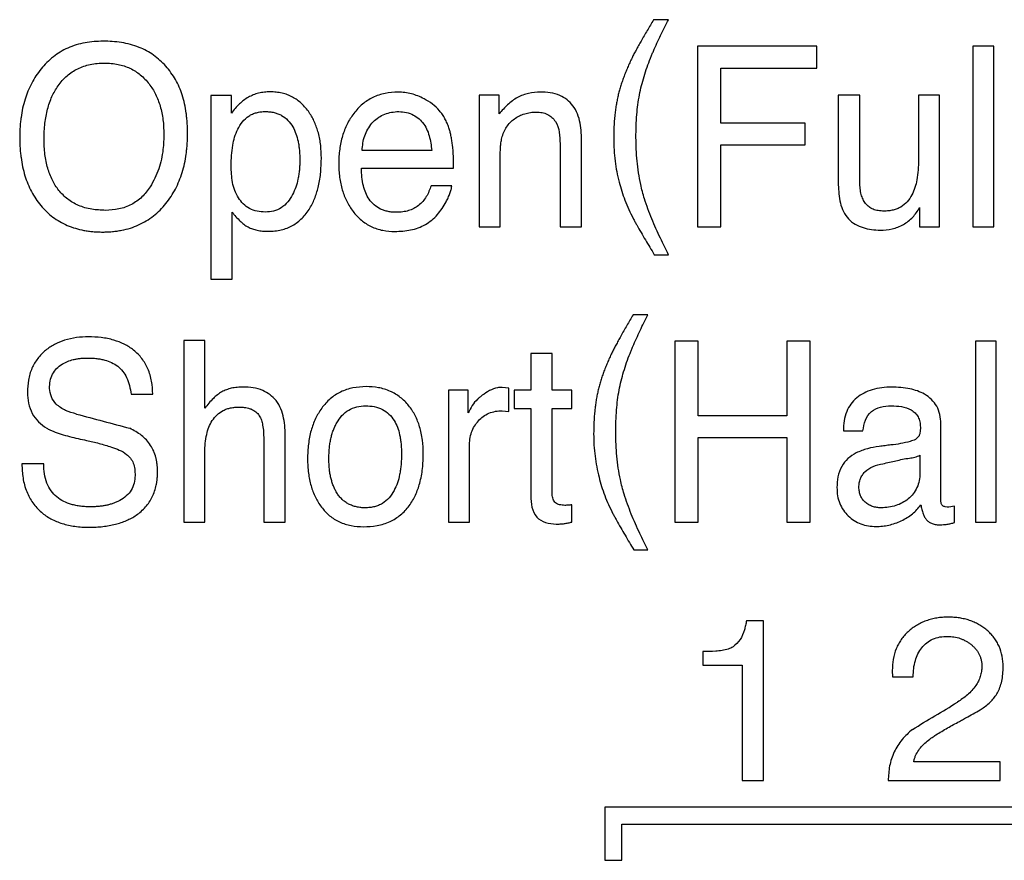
# Model space of a CAD drawing. Header units: inches. Extents: x -388 to 394, y -298 to 253.
# Tile 20 of 31: x 301.74 to 313.23, y -23.3 to -13.5. Entities that reach past the tile are written whole.
import ezdxf

# ---------------------------------------------------------------- set-up
doc = ezdxf.new("R2010")
doc.units = ezdxf.units.IN

msp = doc.modelspace()

# ---------------------------------------------------------------- linework, layer by layer
at = {"color": 7, "linetype": 'Continuous'}
for p, q in [((309.3093, -13.4988), (309.1371, -13.4988)), ((311.0401, -13.8061), (309.6483, -13.8061)), ((309.6483, -13.8061), (309.6483, -15.9145)), ((311.0401, -14.0648), (311.0401, -13.8061)), ((313.1072, -13.8061), (312.8612, -13.8061)), ((312.8612, -13.8061), (312.8612, -15.9145)), ((313.1072, -15.9145), (313.1072, -13.8061)), ((309.9219, -14.0648), (311.0401, -14.0648)), ((309.9219, -14.7053), (309.9219, -14.0648)), ((304.213, -14.3835), (303.975, -14.3835)), ((303.975, -14.3835), (303.975, -16.5236)), ((304.213, -14.5902), (304.213, -14.3835)), ((307.3381, -14.3777), (307.1031, -14.3777)), ((307.1031, -14.3777), (307.1031, -15.9145)), ((307.3381, -14.596), (307.3381, -14.3777)), ((311.5431, -14.3777), (311.2916, -14.3777)), ((311.2916, -14.3777), (311.2916, -15.4232)), ((311.5431, -15.3974), (311.5431, -14.3777)), ((312.4702, -14.3777), (312.2266, -14.3777)), ((312.2266, -14.3777), (312.2266, -15.1332)), ((312.4702, -15.9145), (312.4702, -14.3777)), ((310.9061, -14.7053), (309.9219, -14.7053)), ((310.9061, -14.9582), (310.9061, -14.7053)), ((306.5505, -15.0239), (305.7385, -15.0239)), ((308.0464, -14.9465), (308.0464, -15.9145)), ((308.2979, -15.9145), (308.2979, -14.9292)), ((309.9219, -14.9582), (310.9061, -14.9582)), ((309.9219, -15.9145), (309.9219, -14.9582)), ((307.3491, -15.9145), (307.3491, -15.1101)), ((305.7306, -15.231), (306.8051, -15.231)), ((306.783, -15.435), (306.5426, -15.435)), ((312.2404, -15.6906), (312.2376, -15.9145)), ((304.2213, -16.5236), (304.2213, -15.7423)), ((307.1031, -15.9145), (307.3491, -15.9145)), ((308.0464, -15.9145), (308.2979, -15.9145)), ((309.6483, -15.9145), (309.9219, -15.9145)), ((312.2376, -15.9145), (312.4702, -15.9145)), ((312.8612, -15.9145), (313.1072, -15.9145)), ((309.1453, -16.239), (309.3121, -16.239)), ((303.975, -16.5236), (304.2213, -16.5236)), ((309.0685, -16.9415), (308.8983, -16.9415)), ((303.9036, -17.2402), (303.6601, -17.2402)), ((303.6601, -17.2402), (303.6601, -19.3572)), ((303.9036, -18.0302), (303.9036, -17.2402)), ((309.6583, -17.2488), (309.3851, -17.2488)), ((309.3851, -17.2488), (309.3851, -19.3572)), ((309.6583, -18.1194), (309.6583, -17.2488)), ((310.9616, -17.2488), (310.6911, -17.2488)), ((310.6911, -17.2488), (310.6911, -18.1194)), ((310.9616, -19.3572), (310.9616, -17.2488)), ((313.133, -17.2488), (312.8898, -17.2488)), ((312.8898, -17.2488), (312.8898, -19.3572)), ((313.133, -19.3572), (313.133, -17.2488)), ((307.9547, -17.3897), (307.706, -17.3897)), ((307.706, -17.3897), (307.706, -17.8203)), ((307.9547, -17.8203), (307.9547, -17.3897)), ((307.449, -17.7945), (307.3732, -17.7859)), ((307.449, -18.0673), (307.449, -17.7945)), ((303.0437, -17.8665), (303.2952, -17.8665)), ((306.9756, -17.8203), (306.7459, -17.8203)), ((306.7459, -17.8203), (306.7459, -19.3572)), ((306.9756, -18.0846), (306.9756, -17.8203)), ((307.706, -17.8203), (307.511, -17.8203)), ((307.511, -17.8203), (307.511, -18.0329)), ((308.1845, -17.8203), (307.9547, -17.8203)), ((308.1845, -18.0329), (308.1845, -17.8203)), ((307.3704, -18.0587), (307.449, -18.0673)), ((307.511, -18.0329), (307.706, -18.0329)), ((307.706, -18.0329), (307.706, -19.0499)), ((307.9547, -18.0329), (308.1845, -18.0329)), ((307.9547, -19.0354), (307.9547, -18.0329)), ((310.6911, -18.1194), (309.6583, -18.1194)), ((312.4871, -19.093), (312.4871, -18.2083)), ((304.8421, -19.3572), (304.8421, -18.3719)), ((309.6583, -19.3572), (309.6583, -18.3719)), ((309.6583, -18.3719), (310.6911, -18.3719)), ((310.6911, -18.3719), (310.6911, -19.3572)), ((311.3512, -18.2916), (311.5783, -18.2916)), ((304.5902, -18.3891), (304.5902, -19.3572)), ((306.9891, -19.3572), (306.9891, -18.4725)), ((303.9036, -19.3572), (303.9036, -18.5442)), ((312.2435, -18.5758), (312.2435, -18.7857)), ((302.024, -18.6792), (301.7701, -18.6792)), ((308.1845, -19.3572), (308.1845, -19.156)), ((312.6466, -19.1733), (312.5791, -19.1818)), ((312.6466, -19.363), (312.6466, -19.1733)), ((303.6601, -19.3572), (303.9036, -19.3572)), ((304.5902, -19.3572), (304.8421, -19.3572)), ((306.7459, -19.3572), (306.9891, -19.3572)), ((309.3851, -19.3572), (309.6583, -19.3572)), ((310.6911, -19.3572), (310.9616, -19.3572)), ((312.8898, -19.3572), (313.133, -19.3572)), ((308.9063, -19.6818), (309.0713, -19.6818)), ((310.4194, -20.5086), (310.2206, -20.5086)), ((310.4194, -22.3706), (310.4194, -20.5086)), ((309.7121, -20.8682), (309.7121, -21.027)), ((309.7121, -21.027), (310.1703, -21.027)), ((310.1703, -21.027), (310.1703, -22.3706)), ((311.9211, -21.0873), (311.9238, -21.1604)), ((311.9238, -21.1604), (312.165, -21.1604)), ((313.1793, -22.1515), (312.1726, -22.1515)), ((313.1793, -22.3706), (313.1793, -22.1515)), ((310.1703, -22.3706), (310.4194, -22.3706)), ((311.8735, -22.3706), (313.1793, -22.3706)), ((319.5385, -22.6797), (308.569, -22.6797)), ((308.569, -22.6797), (308.569, -23.3012)), ((308.7688, -22.8795), (319.3387, -22.8795)), ((308.7688, -23.3012), (308.7688, -22.8795)), ((308.569, -23.3012), (308.7688, -23.3012))]:
    msp.add_line(p, q, dxfattribs=at)
for centre, radius, start, end in [((328.4356, 78.5844), 100.1246, 254.932025, 255.299599), ((292.8367, 10.8663), 37.9291, 300.61951, 301.54685)]:
    msp.add_arc(centre, radius, start, end, dxfattribs=at)
for points, knots in [([(309.1371, -13.4988), (309.1123, -13.5401), (309.0626, -13.6227), (309.0044, -13.7234), (308.9615, -13.8002), (308.9342, -13.8502), (308.9087, -13.8981), (308.8837, -13.9472), (308.8584, -14.0004), (308.8335, -14.0569), (308.8101, -14.1133), (308.7888, -14.1686), (308.7693, -14.2239), (308.7518, -14.2782), (308.7361, -14.3323), (308.7222, -14.3865), (308.7103, -14.4416), (308.7, -14.4986), (308.6914, -14.5573), (308.6818, -14.642), (308.6739, -14.7517), (308.6728, -14.8413), (308.6723, -14.8862)], [0, 0, 0, 0, 0.1445656, 0.2891263, 0.3488692, 0.4086147, 0.4600063, 0.511393, 0.5740346, 0.6366851, 0.6968185, 0.756946, 0.8147231, 0.872504, 0.9281209, 0.9837333, 1.0403563, 1.0969815, 1.1576355, 1.2182947, 1.3527571, 1.4872256, 1.4872256, 1.4872256, 1.4872256]), ([(309.1016, -13.947), (309.107, -13.9335), (309.1177, -13.9064), (309.1558, -13.8173), (309.2187, -13.6809), (309.2791, -13.5595), (309.3093, -13.4988)], [0, 0, 0, 0, 0.04368114, 0.08736775, 0.29075952, 0.49418016, 0.49418016, 0.49418016, 0.49418016]), ([(302.7175, -13.7486), (302.6469, -13.752), (302.506, -13.7589), (302.3378, -13.8109), (302.2169, -13.8738), (302.1348, -13.9304), (302.0595, -13.997), (301.9921, -14.0718), (301.9331, -14.1524), (301.8822, -14.2386), (301.8394, -14.3302), (301.8043, -14.4281), (301.7773, -14.5309), (301.7614, -14.6208), (301.7526, -14.6946), (301.7478, -14.7527), (301.7449, -14.8117), (301.744, -14.8719), (301.7449, -14.9323), (301.7477, -14.9919), (301.7525, -15.0504), (301.7612, -15.1243), (301.7769, -15.2143), (301.8035, -15.3166), (301.8383, -15.4137), (301.8805, -15.5038), (301.931, -15.5881), (301.9892, -15.6662), (302.0557, -15.738), (302.1301, -15.8017), (302.2115, -15.8555), (302.2996, -15.8996), (302.3936, -15.9334), (302.4768, -15.9534), (302.5455, -15.9644), (302.5999, -15.9704), (302.6554, -15.974), (302.6995, -15.9749), (302.7311, -15.9747), (302.7438, -15.9744), (302.7502, -15.9742)], [0, 0, 0, 0, 0.2113198, 0.4223418, 0.5209991, 0.6195618, 0.7207137, 0.8219388, 0.9209496, 1.0199155, 1.1217705, 1.2236536, 1.3318332, 1.4399992, 1.4973815, 1.5547495, 1.6147141, 1.6746863, 1.7352928, 1.7958918, 1.8536011, 1.9113248, 2.0193079, 2.1273037, 2.2279124, 2.3284902, 2.425251, 2.5220476, 2.620216, 2.718329, 2.815199, 2.9121015, 3.0132557, 3.1143946, 3.1681618, 3.2219056, 3.2784703, 3.3350479, 3.3541439, 3.3732393, 3.3732393, 3.3732393, 3.3732393]), ([(303.4503, -14.039), (303.4042, -13.9944), (303.3119, -13.9049), (303.133, -13.8117), (302.9318, -13.7568), (302.7889, -13.7513), (302.7175, -13.7486)], [0, 0, 0, 0, 0.19148301, 0.38391416, 0.59785606, 0.81170745, 0.81170745, 0.81170745, 0.81170745]), ([(302.7447, -15.7219), (302.691, -15.7197), (302.5835, -15.7153), (302.4319, -15.6718), (302.3012, -15.595), (302.2139, -15.5105), (302.1588, -15.4324), (302.1237, -15.3693), (302.0943, -15.3018), (302.0699, -15.2284), (302.0513, -15.1509), (302.0379, -15.0671), (302.0301, -14.9796), (302.0277, -14.8886), (302.03, -14.7972), (302.0375, -14.7085), (302.0503, -14.623), (302.068, -14.5433), (302.0912, -14.4672), (302.1192, -14.3966), (302.1526, -14.33), (302.1923, -14.2667), (302.2395, -14.2067), (302.2942, -14.1525), (302.3549, -14.1064), (302.4207, -14.0687), (302.4917, -14.0398), (302.5686, -14.0191), (302.6496, -14.0066), (302.7057, -14.0052), (302.7337, -14.0045)], [0, 0, 0, 0, 0.1610625, 0.3220068, 0.4671019, 0.6119112, 0.682583, 0.7531949, 0.8281917, 0.9032011, 0.9850677, 1.0669439, 1.1576014, 1.2482791, 1.3399626, 1.4316274, 1.5153221, 1.599009, 1.6763249, 1.7536353, 1.8266124, 1.8995977, 1.9774111, 2.0552033, 2.1301721, 2.2051322, 2.282291, 2.3594757, 2.4434506, 2.5274927, 2.5274927, 2.5274927, 2.5274927]), ([(302.7337, -14.0045), (302.7601, -14.0052), (302.813, -14.0066), (302.8897, -14.0181), (302.9627, -14.0372), (303.0305, -14.0639), (303.0939, -14.0986), (303.1527, -14.1411), (303.2062, -14.1912), (303.2536, -14.247), (303.2947, -14.3063), (303.3301, -14.369), (303.3596, -14.4356), (303.393, -14.5336), (303.4203, -14.6651), (303.4237, -14.7741), (303.4254, -14.8286)], [0, 0, 0, 0, 0.0793255, 0.1585723, 0.2319107, 0.3052489, 0.3767389, 0.4482108, 0.5221867, 0.5962216, 0.6673457, 0.7384194, 0.8119579, 0.8855542, 1.0488545, 1.2122704, 1.2122704, 1.2122704, 1.2122704]), ([(308.9317, -14.8717), (308.9321, -14.8272), (308.933, -14.7384), (308.9406, -14.6109), (308.9536, -14.4896), (308.9716, -14.3768), (308.9956, -14.2674), (309.0252, -14.1602), (309.06, -14.0531), (309.0877, -13.9824), (309.1016, -13.947)], [0, 0, 0, 0, 0.13330005, 0.26661555, 0.38292042, 0.49919644, 0.60897898, 0.7187875, 0.83271586, 0.94661458, 0.94661458, 0.94661458, 0.94661458]), ([(302.7502, -15.9742), (302.7629, -15.9737), (302.7883, -15.9727), (302.8319, -15.9693), (302.8807, -15.9636), (302.9506, -15.9517), (303.0354, -15.9302), (303.1316, -15.8939), (303.2218, -15.8464), (303.3056, -15.7885), (303.3825, -15.7202), (303.451, -15.6435), (303.5107, -15.5611), (303.5621, -15.4731), (303.6053, -15.3796), (303.6409, -15.2795), (303.6682, -15.1746), (303.6843, -15.0826), (303.6933, -15.0071), (303.6982, -14.9477), (303.7011, -14.8873), (303.702, -14.8259), (303.7011, -14.7644), (303.6982, -14.7041), (303.6933, -14.6449), (303.6844, -14.5706), (303.6686, -14.4804), (303.6328, -14.3481), (303.5694, -14.1932), (303.4899, -14.0903), (303.4503, -14.039)], [0, 0, 0, 0, 0.0381852, 0.076364, 0.1309655, 0.1855931, 0.2891674, 0.3927554, 0.4934332, 0.594099, 0.6976568, 0.8012587, 0.9019474, 1.0026069, 1.1064718, 1.210357, 1.3208967, 1.4314256, 1.4901367, 1.5488335, 1.6102364, 1.6716457, 1.7331229, 1.7945986, 1.8528544, 1.9111019, 2.0190722, 2.1272999, 2.3220598, 2.5158438, 2.5158438, 2.5158438, 2.5158438]), ([(305.2627, -15.1132), (305.2613, -15.0637), (305.2585, -14.9648), (305.236, -14.8451), (305.2085, -14.7553), (305.1842, -14.6939), (305.1551, -14.6357), (305.1207, -14.5795), (305.0798, -14.5254), (305.0328, -14.476), (304.9812, -14.4338), (304.9259, -14.3994), (304.8664, -14.3729), (304.8028, -14.3538), (304.7358, -14.3427), (304.6668, -14.3393), (304.5979, -14.3428), (304.5314, -14.3544), (304.4686, -14.3745), (304.41, -14.4023), (304.3555, -14.4384), (304.304, -14.4824), (304.2558, -14.5328), (304.2273, -14.5711), (304.213, -14.5902)], [0, 0, 0, 0, 0.1483373, 0.2965929, 0.3634023, 0.4301727, 0.4942288, 0.5583154, 0.6277897, 0.6972378, 0.7622673, 0.827275, 0.892151, 0.9570361, 1.0260638, 1.0951764, 1.1639733, 1.2326706, 1.2969791, 1.3612741, 1.4268212, 1.4924475, 1.5640295, 1.6355376, 1.6355376, 1.6355376, 1.6355376]), ([(306.1571, -14.3432), (306.1064, -14.3459), (306.0052, -14.3513), (305.8848, -14.3914), (305.7989, -14.4397), (305.7404, -14.4834), (305.6873, -14.5349), (305.64, -14.592), (305.5983, -14.6523), (305.5624, -14.7159), (305.5323, -14.7833), (305.5076, -14.8549), (305.4886, -14.9298), (305.475, -15.0093), (305.4669, -15.0916), (305.4645, -15.1749), (305.4669, -15.2569), (305.4745, -15.3354), (305.4875, -15.4113), (305.5056, -15.4828), (305.5292, -15.5513), (305.5578, -15.6158), (305.5919, -15.677), (305.6314, -15.7347), (305.6768, -15.7888), (305.7276, -15.8371), (305.7831, -15.8782), (305.8644, -15.9236), (305.978, -15.9613), (306.0735, -15.9664), (306.1212, -15.9689)], [0, 0, 0, 0, 0.1517082, 0.3032309, 0.3750653, 0.4467989, 0.5216049, 0.5965188, 0.6688913, 0.7411875, 0.8154889, 0.8898297, 0.9683704, 1.0469044, 1.131535, 1.2161904, 1.2969088, 1.3776013, 1.4525726, 1.5275431, 1.5986259, 1.6696974, 1.7390236, 1.8083799, 1.8793671, 1.950298, 2.018191, 2.0861491, 2.2290131, 2.3720632, 2.3720632, 2.3720632, 2.3720632]), ([(306.4606, -14.4207), (306.4367, -14.4094), (306.3888, -14.3867), (306.3134, -14.3622), (306.2358, -14.3462), (306.1833, -14.3442), (306.1571, -14.3432)], [0, 0, 0, 0, 0.07931886, 0.15869185, 0.23744099, 0.3160613, 0.3160613, 0.3160613, 0.3160613]), ([(307.8166, -14.3432), (307.7707, -14.3461), (307.6789, -14.352), (307.5465, -14.402), (307.4308, -14.4861), (307.369, -14.5594), (307.3381, -14.596)], [0, 0, 0, 0, 0.13734487, 0.27472946, 0.41790721, 0.56153065, 0.56153065, 0.56153065, 0.56153065]), ([(308.2979, -14.9292), (308.2963, -14.8539), (308.2933, -14.7055), (308.2295, -14.5277), (308.1303, -14.4293), (308.0405, -14.3758), (307.9329, -14.3468), (307.8554, -14.3444), (307.8166, -14.3432)], [0, 0, 0, 0, 0.22598261, 0.44526724, 0.54231258, 0.63990378, 0.75586799, 0.87212577, 0.87212577, 0.87212577, 0.87212577]), ([(306.8051, -15.231), (306.8046, -15.1854), (306.8037, -15.0942), (306.7953, -14.985), (306.7845, -14.9035), (306.7753, -14.8522), (306.764, -14.8042), (306.7497, -14.7559), (306.7307, -14.7052), (306.7057, -14.6536), (306.6759, -14.6053), (306.6296, -14.5454), (306.56, -14.4789), (306.4937, -14.4401), (306.4606, -14.4207)], [0, 0, 0, 0, 0.1367231, 0.27342272, 0.3283308, 0.38321828, 0.42972204, 0.47624386, 0.53418446, 0.59209582, 0.64803553, 0.7040408, 0.81895263, 0.9338271, 0.9338271, 0.9338271, 0.9338271]), ([(304.2103, -15.2021), (304.211, -15.1622), (304.2126, -15.0824), (304.2265, -14.9707), (304.2491, -14.8677), (304.2845, -14.7742), (304.3378, -14.6878), (304.4002, -14.629), (304.4588, -14.598), (304.5061, -14.5816), (304.5566, -14.5722), (304.6088, -14.5694), (304.6607, -14.5718), (304.7101, -14.58), (304.7566, -14.5939), (304.8136, -14.6202), (304.8756, -14.6701), (304.9312, -14.7452), (304.9691, -14.8288), (304.9892, -14.9035), (305.0004, -14.9672), (305.0068, -15.0213), (305.0106, -15.0777), (305.011, -15.1167), (305.0112, -15.1363)], [0, 0, 0, 0, 0.1196336, 0.2392801, 0.3370943, 0.4352544, 0.5379303, 0.6392479, 0.6876613, 0.7361608, 0.7886941, 0.8412799, 0.8927603, 0.9442029, 0.9911035, 1.0379361, 1.1317084, 1.2263686, 1.3159066, 1.4052525, 1.4576884, 1.5100833, 1.568594, 1.6271306, 1.6271306, 1.6271306, 1.6271306]), ([(305.8522, -14.7039), (305.8936, -14.6664), (305.9766, -14.5912), (306.0877, -14.5772), (306.1433, -14.5703)], [0, 0, 0, 0, 0.16352566, 0.32732161, 0.32732161, 0.32732161, 0.32732161]), ([(306.1433, -14.5703), (306.173, -14.5714), (306.2322, -14.5736), (306.3162, -14.5972), (306.3885, -14.6404), (306.4683, -14.7187), (306.5287, -14.8521), (306.5432, -14.9663), (306.5505, -15.0239)], [0, 0, 0, 0, 0.08892022, 0.17763607, 0.25831426, 0.33895699, 0.50984334, 0.68387556, 0.68387556, 0.68387556, 0.68387556]), ([(307.3684, -14.8775), (307.3748, -14.8552), (307.3877, -14.8107), (307.4202, -14.7498), (307.4628, -14.697), (307.5135, -14.6534), (307.5709, -14.6188), (307.634, -14.5939), (307.701, -14.5788), (307.7471, -14.577), (307.7701, -14.5761)], [0, 0, 0, 0, 0.0694699, 0.1389719, 0.20533822, 0.27179333, 0.33865659, 0.40549986, 0.47455598, 0.54351835, 0.54351835, 0.54351835, 0.54351835]), ([(307.7701, -14.5761), (307.7926, -14.577), (307.8376, -14.5789), (307.9011, -14.5989), (307.9537, -14.6361), (308.0093, -14.7024), (308.0441, -14.8112), (308.0456, -14.9011), (308.0464, -14.9465)], [0, 0, 0, 0, 0.06754661, 0.13477063, 0.19637834, 0.25817172, 0.39159491, 0.52769819, 0.52769819, 0.52769819, 0.52769819]), ([(305.7385, -15.0239), (305.7436, -14.9656), (305.7539, -14.8491), (305.8195, -14.7522), (305.8522, -14.7039)], [0, 0, 0, 0, 0.17265811, 0.34464276, 0.34464276, 0.34464276, 0.34464276]), ([(303.4254, -14.8286), (303.425, -14.859), (303.4243, -14.9199), (303.4123, -15.0581), (303.3783, -15.2434), (303.304, -15.3807), (303.267, -15.4491)], [0, 0, 0, 0, 0.09111488, 0.18250166, 0.41651233, 0.6484766, 0.6484766, 0.6484766, 0.6484766]), ([(307.3491, -15.1101), (307.3491, -15.0982), (307.3492, -15.0743), (307.3497, -15.0413), (307.3504, -15.0112), (307.3516, -14.9847), (307.3538, -14.9591), (307.3573, -14.933), (307.3621, -14.9058), (307.3663, -14.8869), (307.3684, -14.8775)], [0, 0, 0, 0, 0.03578309, 0.07156988, 0.09886996, 0.12616421, 0.15111934, 0.17607598, 0.20503291, 0.23399074, 0.23399074, 0.23399074, 0.23399074]), ([(308.6723, -14.8862), (308.673, -14.9299), (308.6744, -15.0172), (308.6862, -15.1457), (308.7063, -15.2708), (308.7328, -15.3878), (308.7645, -15.4987), (308.8018, -15.6054), (308.8462, -15.7119), (308.8814, -15.782), (308.899, -15.817)], [0, 0, 0, 0, 0.13103883, 0.26208897, 0.38651095, 0.51095968, 0.62170832, 0.73242791, 0.85000442, 0.96757298, 0.96757298, 0.96757298, 0.96757298]), ([(309.0303, -15.5872), (309.0223, -15.5595), (309.0064, -15.5041), (308.9725, -15.3583), (308.9389, -15.1476), (308.9341, -14.9636), (308.9317, -14.8717)], [0, 0, 0, 0, 0.08650647, 0.17304804, 0.44881519, 0.72462335, 0.72462335, 0.72462335, 0.72462335]), ([(304.2213, -15.7423), (304.236, -15.7607), (304.2655, -15.7975), (304.312, -15.8452), (304.3592, -15.8856), (304.4071, -15.917), (304.459, -15.9396), (304.5052, -15.9525), (304.5443, -15.9595), (304.5768, -15.9634), (304.6103, -15.9657), (304.6587, -15.9667), (304.7208, -15.9636), (304.7938, -15.9513), (304.8629, -15.9299), (304.9266, -15.9002), (304.9853, -15.8616), (305.0394, -15.8143), (305.0877, -15.7589), (305.1419, -15.6791), (305.1928, -15.5718), (305.2341, -15.43), (305.2588, -15.2762), (305.2614, -15.1675), (305.2627, -15.1132)], [0, 0, 0, 0, 0.070727, 0.1415461, 0.1993016, 0.256854, 0.3126633, 0.3685957, 0.4002511, 0.4318658, 0.4665196, 0.5012075, 0.5769098, 0.6525929, 0.7228398, 0.7930541, 0.8629859, 0.9329509, 1.0078613, 1.0828003, 1.2219989, 1.3616811, 1.5247772, 1.687643, 1.687643, 1.687643, 1.687643]), ([(305.0112, -15.1363), (305.011, -15.1555), (305.0105, -15.1941), (305.0065, -15.2503), (305, -15.3048), (304.988, -15.3714), (304.9672, -15.4511), (304.9401, -15.5092), (304.9265, -15.5383)], [0, 0, 0, 0, 0.05783419, 0.11563508, 0.16899501, 0.2224275, 0.31869488, 0.4147114, 0.4147114, 0.4147114, 0.4147114]), ([(312.2266, -15.1332), (312.2259, -15.1722), (312.2245, -15.2501), (312.2108, -15.3582), (312.1879, -15.4563), (312.1523, -15.544), (312.0984, -15.6238), (312.0362, -15.6775), (311.9779, -15.7054), (311.9299, -15.7202), (311.8786, -15.7289), (311.8313, -15.7312), (311.7904, -15.7297), (311.7573, -15.7258), (311.7261, -15.7192), (311.6893, -15.7068), (311.6484, -15.6831), (311.6076, -15.6437), (311.5779, -15.5939), (311.5573, -15.5344), (311.545, -15.4683), (311.5438, -15.421), (311.5431, -15.3974)], [0, 0, 0, 0, 0.1168589, 0.2337521, 0.3260586, 0.4185692, 0.5160681, 0.6124256, 0.6607264, 0.7091567, 0.7627817, 0.816388, 0.8509639, 0.8855135, 0.9160459, 0.9465958, 1.001524, 1.0564855, 1.1149132, 1.1736863, 1.24469, 1.315522, 1.315522, 1.315522, 1.315522]), ([(304.6092, -15.7423), (304.5773, -15.7405), (304.5137, -15.737), (304.4239, -15.7049), (304.3494, -15.6488), (304.2709, -15.5507), (304.2166, -15.3961), (304.2124, -15.267), (304.2103, -15.2021)], [0, 0, 0, 0, 0.09540103, 0.1905485, 0.28094789, 0.37185272, 0.56402594, 0.75854492, 0.75854492, 0.75854492, 0.75854492]), ([(306.5426, -15.435), (306.5265, -15.4787), (306.4942, -15.566), (306.4167, -15.6547), (306.3406, -15.7026), (306.2894, -15.7232), (306.2464, -15.7345), (306.2121, -15.7406), (306.1768, -15.7442), (306.1358, -15.7455), (306.0902, -15.7436), (306.0419, -15.7367), (305.996, -15.7248), (305.9402, -15.7027), (305.8775, -15.6611), (305.8181, -15.5956), (305.7771, -15.5186), (305.7495, -15.431), (305.7331, -15.3345), (305.7314, -15.2655), (305.7306, -15.231)], [0, 0, 0, 0, 0.1392355, 0.2776795, 0.3428598, 0.4080064, 0.442097, 0.4761458, 0.5123739, 0.5486383, 0.5989388, 0.6492135, 0.6948885, 0.7405916, 0.8290276, 0.9176651, 1.0030716, 1.0887467, 1.1922847, 1.2956546, 1.2956546, 1.2956546, 1.2956546]), ([(303.267, -15.4491), (303.2366, -15.4896), (303.1759, -15.5706), (303.0494, -15.6609), (302.9015, -15.7135), (302.797, -15.7191), (302.7447, -15.7219)], [0, 0, 0, 0, 0.15111514, 0.30238266, 0.45865153, 0.61505762, 0.61505762, 0.61505762, 0.61505762]), ([(306.7176, -15.6217), (306.7258, -15.6059), (306.7422, -15.5744), (306.7627, -15.5277), (306.7778, -15.4811), (306.7813, -15.4503), (306.783, -15.435)], [0, 0, 0, 0, 0.05325892, 0.10656518, 0.15304888, 0.19932474, 0.19932474, 0.19932474, 0.19932474]), ([(311.2916, -15.4232), (311.2949, -15.4952), (311.3013, -15.6365), (311.3917, -15.8352), (311.5794, -15.9389), (311.7132, -15.9495), (311.7812, -15.9548)], [0, 0, 0, 0, 0.21586586, 0.42351533, 0.62095821, 0.8245591, 0.8245591, 0.8245591, 0.8245591]), ([(304.9265, -15.5383), (304.9091, -15.5678), (304.8743, -15.6266), (304.7983, -15.6949), (304.7062, -15.7351), (304.6415, -15.7399), (304.6092, -15.7423)], [0, 0, 0, 0, 0.10225024, 0.20414683, 0.30091754, 0.39767858, 0.39767858, 0.39767858, 0.39767858]), ([(309.3121, -16.239), (309.296, -16.2073), (309.2639, -16.1437), (309.1968, -16.005), (309.1113, -15.8224), (309.0573, -15.6656), (309.0303, -15.5872)], [0, 0, 0, 0, 0.10677116, 0.21358991, 0.46240428, 0.71083494, 0.71083494, 0.71083494, 0.71083494]), ([(306.1212, -15.9689), (306.1826, -15.9659), (306.3051, -15.96), (306.4801, -15.8968), (306.6238, -15.7783), (306.6863, -15.6739), (306.7176, -15.6217)], [0, 0, 0, 0, 0.18377331, 0.36648277, 0.54779026, 0.72963548, 0.72963548, 0.72963548, 0.72963548]), ([(311.7812, -15.9548), (311.8279, -15.9518), (311.9214, -15.9457), (312.0529, -15.8931), (312.1655, -15.8076), (312.2155, -15.7295), (312.2404, -15.6906)], [0, 0, 0, 0, 0.13960602, 0.27970037, 0.41830878, 0.55604223, 0.55604223, 0.55604223, 0.55604223]), ([(308.899, -15.817), (308.906, -15.8297), (308.9198, -15.8551), (308.9669, -15.9386), (309.0416, -16.0669), (309.1108, -16.1817), (309.1453, -16.239)], [0, 0, 0, 0, 0.04337325, 0.08674774, 0.28771147, 0.48868242, 0.48868242, 0.48868242, 0.48868242]), ([(308.8983, -16.9415), (308.8738, -16.9828), (308.8247, -17.0654), (308.7672, -17.1661), (308.7248, -17.2429), (308.6978, -17.2929), (308.6725, -17.3408), (308.6477, -17.3899), (308.6227, -17.4431), (308.598, -17.4996), (308.5749, -17.556), (308.5538, -17.6113), (308.5345, -17.6666), (308.5173, -17.7209), (308.5019, -17.775), (308.4883, -17.8292), (308.4765, -17.8843), (308.4662, -17.9413), (308.4577, -18), (308.448, -18.0847), (308.44, -18.1944), (308.4389, -18.284), (308.4384, -18.3288)], [0, 0, 0, 0, 0.1441329, 0.2882606, 0.3478567, 0.4074556, 0.4587483, 0.5100357, 0.5725684, 0.6351103, 0.6951479, 0.7551799, 0.8128759, 0.8705741, 0.9261214, 0.9816669, 1.0382756, 1.0948842, 1.1555364, 1.2161954, 1.3506472, 1.4851023, 1.4851023, 1.4851023, 1.4851023]), ([(308.8632, -17.3897), (308.8685, -17.3762), (308.8791, -17.3491), (308.9169, -17.26), (308.9791, -17.1237), (309.0387, -17.0022), (309.0685, -16.9415)], [0, 0, 0, 0, 0.04360484, 0.08721494, 0.29015554, 0.4931232, 0.4931232, 0.4931232, 0.4931232]), ([(302.5459, -17.1971), (302.499, -17.1987), (302.4051, -17.202), (302.2715, -17.2316), (302.1493, -17.2816), (302.0413, -17.3526), (301.9504, -17.4471), (301.8808, -17.5646), (301.8411, -17.7), (301.8369, -17.7956), (301.8349, -17.8434)], [0, 0, 0, 0, 0.14062, 0.2813846, 0.4080669, 0.534652, 0.6663403, 0.7978314, 0.9409709, 1.0842845, 1.0842845, 1.0842845, 1.0842845]), ([(303.2952, -17.8665), (303.2931, -17.8159), (303.2888, -17.7146), (303.2471, -17.5715), (303.1741, -17.4476), (303.0789, -17.3497), (302.9656, -17.279), (302.8374, -17.2303), (302.6961, -17.2016), (302.596, -17.1986), (302.5459, -17.1971)], [0, 0, 0, 0, 0.151766, 0.303449, 0.4414695, 0.5793591, 0.7088882, 0.8387769, 0.9889759, 1.1389853, 1.1389853, 1.1389853, 1.1389853]), ([(302.0919, -17.7976), (302.0933, -17.7691), (302.0962, -17.7122), (302.1239, -17.6318), (302.1731, -17.5649), (302.2338, -17.5155), (302.3008, -17.4818), (302.3594, -17.4638), (302.4092, -17.4537), (302.4506, -17.4481), (302.4936, -17.4448), (302.5409, -17.4437), (302.5911, -17.445), (302.6423, -17.4494), (302.6913, -17.4569), (302.7496, -17.4703), (302.8177, -17.4944), (302.89, -17.5375), (302.9485, -17.5979), (302.9956, -17.6744), (303.028, -17.7655), (303.0385, -17.8328), (303.0437, -17.8665)], [0, 0, 0, 0, 0.0852939, 0.1703237, 0.2506802, 0.3314546, 0.4029165, 0.4742833, 0.5147154, 0.5551052, 0.5995372, 0.6440036, 0.697127, 0.7501924, 0.7978556, 0.8456651, 0.9297597, 1.0133688, 1.0960457, 1.1791517, 1.2813138, 1.3835054, 1.3835054, 1.3835054, 1.3835054]), ([(308.6954, -18.3144), (308.6958, -18.2699), (308.6966, -18.1811), (308.7041, -18.0536), (308.7168, -17.9323), (308.7346, -17.8195), (308.7584, -17.7101), (308.7876, -17.6029), (308.822, -17.4958), (308.8495, -17.4251), (308.8632, -17.3897)], [0, 0, 0, 0, 0.13328196, 0.2665786, 0.38286548, 0.49912396, 0.60883773, 0.71857674, 0.83238272, 0.94616038, 0.94616038, 0.94616038, 0.94616038]), ([(302.4068, -18.0977), (302.3638, -18.0853), (302.2783, -18.0608), (302.1727, -17.9933), (302.1061, -17.8988), (302.0966, -17.8311), (302.0919, -17.7976)], [0, 0, 0, 0, 0.13369558, 0.26604553, 0.3681346, 0.46858157, 0.46858157, 0.46858157, 0.46858157]), ([(304.3525, -17.7831), (304.329, -17.7837), (304.282, -17.7847), (304.2156, -17.795), (304.1547, -17.8129), (304.0995, -17.8382), (304.0487, -17.8729), (303.9988, -17.9174), (303.9499, -17.9697), (303.919, -18.01), (303.9036, -18.0302)], [0, 0, 0, 0, 0.0704781, 0.14099359, 0.20079168, 0.26043285, 0.3224233, 0.38463443, 0.46077539, 0.53681792, 0.53681792, 0.53681792, 0.53681792]), ([(304.8421, -18.3719), (304.8399, -18.2959), (304.8356, -18.1459), (304.7672, -17.9677), (304.6661, -17.8689), (304.5755, -17.8156), (304.468, -17.7868), (304.3911, -17.7844), (304.3525, -17.7831)], [0, 0, 0, 0, 0.22795587, 0.44980588, 0.54822924, 0.64706388, 0.76218674, 0.87759132, 0.87759132, 0.87759132, 0.87759132]), ([(305.7833, -17.7773), (305.7322, -17.78), (305.6303, -17.7854), (305.5091, -17.8259), (305.4232, -17.8748), (305.365, -17.919), (305.3125, -17.971), (305.2664, -18.0283), (305.2268, -18.0885), (305.1929, -18.1518), (305.1647, -18.2192), (305.1415, -18.2918), (305.1237, -18.3679), (305.1109, -18.4495), (305.1033, -18.5344), (305.1011, -18.6203), (305.1034, -18.7044), (305.1108, -18.7842), (305.1234, -18.8611), (305.141, -18.9331), (305.1639, -19.0018), (305.1917, -19.0659), (305.2249, -19.1263), (305.2635, -19.1829), (305.3079, -19.2358), (305.3579, -19.2831), (305.4131, -19.3231), (305.4946, -19.3677), (305.609, -19.4044), (305.7052, -19.4092), (305.7533, -19.4116)], [0, 0, 0, 0, 0.1528452, 0.3054392, 0.3772953, 0.4490666, 0.5238009, 0.5986249, 0.6691845, 0.7396789, 0.8138132, 0.8879883, 0.968003, 1.0480129, 1.1356773, 1.2233646, 1.3056998, 1.3880073, 1.463644, 1.5392835, 1.6099973, 1.6806921, 1.7485887, 1.8165184, 1.885945, 1.9553103, 2.0224983, 2.0897562, 2.2336471, 2.3777842, 2.3777842, 2.3777842, 2.3777842]), ([(306.4513, -18.5587), (306.4496, -18.5057), (306.4462, -18.3998), (306.4145, -18.2499), (306.3607, -18.1135), (306.2854, -17.996), (306.1868, -17.899), (306.0668, -17.8259), (305.9289, -17.784), (305.8318, -17.7795), (305.7833, -17.7773)], [0, 0, 0, 0, 0.1586455, 0.3174393, 0.4570338, 0.5964665, 0.7327296, 0.8687113, 1.0140489, 1.1595315, 1.1595315, 1.1595315, 1.1595315]), ([(307.3732, -17.7859), (307.3636, -17.7862), (307.3444, -17.7867), (307.2928, -17.7948), (307.2206, -17.821), (307.1664, -17.8589), (307.1393, -17.8779)], [0, 0, 0, 0, 0.02878503, 0.05760918, 0.15626728, 0.25546052, 0.25546052, 0.25546052, 0.25546052]), ([(311.9135, -17.7831), (311.8751, -17.7844), (311.7984, -17.787), (311.6895, -17.8103), (311.5901, -17.8492), (311.5046, -17.9045), (311.4358, -17.9782), (311.3838, -18.0696), (311.3552, -18.1767), (311.3525, -18.2533), (311.3512, -18.2916)], [0, 0, 0, 0, 0.11492234, 0.23008278, 0.33207156, 0.43368083, 0.53271983, 0.63173746, 0.7463065, 0.86116941, 0.86116941, 0.86116941, 0.86116941]), ([(312.4871, -18.2083), (312.4851, -18.1733), (312.4812, -18.1036), (312.445, -18.0049), (312.381, -17.924), (312.3022, -17.8652), (312.2157, -17.8262), (312.1222, -17.8011), (312.0211, -17.7857), (311.9493, -17.784), (311.9135, -17.7831)], [0, 0, 0, 0, 0.1046163, 0.20889884, 0.30917315, 0.41006521, 0.50110564, 0.59211839, 0.69971137, 0.80719776, 0.80719776, 0.80719776, 0.80719776]), ([(301.8349, -17.8434), (301.8371, -17.8861), (301.8415, -17.9714), (301.8846, -18.0915), (301.9594, -18.1926), (302.0261, -18.2393), (302.0595, -18.2627)], [0, 0, 0, 0, 0.12770014, 0.25516296, 0.37678453, 0.49826809, 0.49826809, 0.49826809, 0.49826809]), ([(307.1393, -17.8779), (307.1297, -17.8854), (307.1106, -17.9004), (307.0688, -17.9387), (307.0171, -17.9966), (306.9894, -18.0553), (306.9756, -18.0846)], [0, 0, 0, 0, 0.03642197, 0.07292658, 0.17009049, 0.26669277, 0.26669277, 0.26669277, 0.26669277]), ([(303.9036, -18.5442), (303.9044, -18.5089), (303.906, -18.4383), (303.9217, -18.3397), (303.9482, -18.2501), (303.9876, -18.1716), (304.0441, -18.1036), (304.1048, -18.0596), (304.1599, -18.0366), (304.2053, -18.0244), (304.2534, -18.0172), (304.2999, -18.0151), (304.3426, -18.0166), (304.3797, -18.0211), (304.4145, -18.029), (304.4456, -18.0399), (304.474, -18.0542), (304.4991, -18.0716), (304.5211, -18.0923), (304.5455, -18.1233), (304.5656, -18.1686), (304.58, -18.2335), (304.589, -18.3073), (304.5898, -18.3619), (304.5902, -18.3891)], [0, 0, 0, 0, 0.1058079, 0.211712, 0.2984476, 0.3851221, 0.4735073, 0.5613367, 0.6066718, 0.6520466, 0.7021736, 0.7523117, 0.7913185, 0.8303032, 0.8642531, 0.8981737, 0.9288433, 0.9595431, 0.9894123, 1.0191639, 1.0771851, 1.1361076, 1.2181766, 1.2997992, 1.2997992, 1.2997992, 1.2997992]), ([(305.4426, -18.1996), (305.4613, -18.1707), (305.4986, -18.113), (305.5788, -18.0464), (305.6755, -18.008), (305.7436, -18.0037), (305.7778, -18.0016)], [0, 0, 0, 0, 0.10307828, 0.20530097, 0.30710938, 0.4092189, 0.4092189, 0.4092189, 0.4092189]), ([(305.7778, -18.0016), (305.8119, -18.0032), (305.8801, -18.0063), (305.9758, -18.0381), (306.0544, -18.0957), (306.113, -18.1681), (306.1527, -18.2509), (306.1738, -18.3261), (306.1856, -18.3907), (306.1923, -18.4462), (306.1962, -18.5041), (306.1974, -18.5653), (306.1962, -18.6274), (306.1923, -18.6882), (306.1856, -18.7468), (306.1735, -18.8168), (306.1528, -18.8998), (306.1246, -18.9597), (306.1106, -18.9896)], [0, 0, 0, 0, 0.102287, 0.2040947, 0.2972058, 0.3908113, 0.4807695, 0.5707579, 0.6243315, 0.6778201, 0.7381421, 0.7985078, 0.8614156, 0.9242786, 0.9812199, 1.0382574, 1.1375409, 1.2364794, 1.2364794, 1.2364794, 1.2364794]), ([(311.5783, -18.2916), (311.5858, -18.2503), (311.6005, -18.169), (311.6688, -18.0601), (311.7854, -18.0079), (311.8669, -18.0037), (311.9083, -18.0016)], [0, 0, 0, 0, 0.12556605, 0.24731798, 0.36760994, 0.4916781, 0.4916781, 0.4916781, 0.4916781]), ([(311.9083, -18.0016), (311.9485, -18.0026), (312.0285, -18.0047), (312.1253, -18.0359), (312.1882, -18.083), (312.2254, -18.1299), (312.246, -18.1884), (312.248, -18.2303), (312.2491, -18.2513)], [0, 0, 0, 0, 0.12048167, 0.23966918, 0.29718473, 0.35418207, 0.41667166, 0.4795691, 0.4795691, 0.4795691, 0.4795691]), ([(306.9891, -18.4725), (306.9902, -18.4449), (306.9924, -18.3895), (307.0124, -18.3102), (307.0462, -18.2379), (307.0921, -18.1754), (307.149, -18.1236), (307.216, -18.085), (307.2914, -18.0625), (307.3441, -18.06), (307.3704, -18.0587)], [0, 0, 0, 0, 0.08287205, 0.16579232, 0.24339571, 0.32111549, 0.39688623, 0.47240618, 0.55131455, 0.63025351, 0.63025351, 0.63025351, 0.63025351]), ([(306.1106, -18.9896), (306.0926, -19.019), (306.0566, -19.0775), (305.9902, -19.1335), (305.9299, -19.1636), (305.8811, -19.1794), (305.8291, -19.1885), (305.7756, -19.1913), (305.7227, -19.1889), (305.6723, -19.1808), (305.6246, -19.1671), (305.5808, -19.1479), (305.5404, -19.1228), (305.5035, -19.0923), (305.4704, -19.0564), (305.4426, -19.0171), (305.42, -18.9763), (305.4013, -18.9338), (305.3857, -18.8888), (305.3727, -18.8403), (305.3627, -18.7894), (305.3556, -18.7346), (305.3515, -18.6778), (305.3502, -18.618), (305.3514, -18.5573), (305.3556, -18.4976), (305.3628, -18.44), (305.3727, -18.3863), (305.3856, -18.3348), (305.4013, -18.2871), (305.4199, -18.2417), (305.435, -18.2137), (305.4426, -18.1996)], [0, 0, 0, 0, 0.1027736, 0.2052776, 0.2549398, 0.304578, 0.3585855, 0.4126703, 0.4650429, 0.5173539, 0.5654027, 0.613428, 0.6604185, 0.707433, 0.7568966, 0.8063553, 0.8515205, 0.8966936, 0.9454136, 0.9941295, 1.0474793, 1.1008342, 1.1596331, 1.2184418, 1.2801037, 1.3417526, 1.3979108, 1.4540848, 1.5055662, 1.5569799, 1.6046072, 1.6524496, 1.6524496, 1.6524496, 1.6524496]), ([(312.2491, -18.2513), (312.249, -18.2565), (312.2489, -18.2669), (312.2477, -18.2891), (312.2451, -18.3182), (312.2369, -18.3407), (312.2329, -18.3519)], [0, 0, 0, 0, 0.01552783, 0.03109602, 0.06697247, 0.10253073, 0.10253073, 0.10253073, 0.10253073]), ([(302.0595, -18.2627), (302.0714, -18.2691), (302.0954, -18.2821), (302.183, -18.3185), (302.3258, -18.3627), (302.4583, -18.3909), (302.5246, -18.405)], [0, 0, 0, 0, 0.0407232, 0.08152156, 0.28451699, 0.4878171, 0.4878171, 0.4878171, 0.4878171]), ([(303.3521, -18.7684), (303.3518, -18.754), (303.3513, -18.7251), (303.3475, -18.6828), (303.3412, -18.6417), (303.3296, -18.5904), (303.3087, -18.5291), (303.2599, -18.437), (303.1685, -18.3381), (303.0746, -18.2878), (303.0275, -18.2627)], [0, 0, 0, 0, 0.04333421, 0.0866483, 0.1272786, 0.16794739, 0.24435839, 0.3207941, 0.47947874, 0.6387953, 0.6387953, 0.6387953, 0.6387953]), ([(308.4384, -18.3288), (308.4391, -18.3725), (308.4405, -18.4599), (308.4524, -18.5883), (308.4724, -18.7134), (308.4987, -18.8304), (308.5299, -18.9413), (308.5666, -19.0481), (308.6107, -19.1546), (308.6456, -19.2247), (308.663, -19.2597)], [0, 0, 0, 0, 0.13105386, 0.26212123, 0.38648977, 0.51088781, 0.62152902, 0.73213442, 0.84951607, 0.96689565, 0.96689565, 0.96689565, 0.96689565]), ([(308.7929, -19.0299), (308.785, -19.0022), (308.7692, -18.9468), (308.7355, -18.801), (308.7025, -18.5902), (308.6978, -18.4063), (308.6954, -18.3144)], [0, 0, 0, 0, 0.08646072, 0.17295593, 0.44867964, 0.72445709, 0.72445709, 0.72445709, 0.72445709]), ([(312.2329, -18.3519), (312.2198, -18.3669), (312.1925, -18.3983), (312.1135, -18.4212), (312.019, -18.4449), (311.9421, -18.4537), (311.9042, -18.458)], [0, 0, 0, 0, 0.05857402, 0.12203421, 0.23959342, 0.35360405, 0.35360405, 0.35360405, 0.35360405]), ([(302.5246, -18.405), (302.5731, -18.416), (302.6705, -18.438), (302.7977, -18.476), (302.9066, -18.5142), (302.9834, -18.5578), (303.038, -18.6116), (303.074, -18.6703), (303.0888, -18.7405), (303.0893, -18.7896), (303.0896, -18.8142)], [0, 0, 0, 0, 0.14939289, 0.29939869, 0.39786127, 0.49558706, 0.56112736, 0.62594075, 0.69907775, 0.77309754, 0.77309754, 0.77309754, 0.77309754]), ([(311.9042, -18.458), (311.8818, -18.4607), (311.8369, -18.4659), (311.7457, -18.4794), (311.6299, -18.4956), (311.5432, -18.532), (311.5001, -18.5501)], [0, 0, 0, 0, 0.06765145, 0.1355108, 0.27673785, 0.41633768, 0.41633768, 0.41633768, 0.41633768]), ([(305.7533, -19.4116), (305.8065, -19.4093), (305.9127, -19.4047), (306.0625, -19.3589), (306.1899, -19.2773), (306.2912, -19.1708), (306.3649, -19.0433), (306.4162, -18.8956), (306.4466, -18.7327), (306.4497, -18.6167), (306.4513, -18.5587)], [0, 0, 0, 0, 0.1592816, 0.3181845, 0.463162, 0.6084539, 0.7548579, 0.9015994, 1.0756719, 1.2495303, 1.2495303, 1.2495303, 1.2495303]), ([(311.5001, -18.5501), (311.4667, -18.5707), (311.4, -18.6119), (311.3241, -18.7086), (311.2815, -18.8274), (311.2775, -18.9125), (311.2755, -18.9551)], [0, 0, 0, 0, 0.1168612, 0.23390639, 0.36098842, 0.48860882, 0.48860882, 0.48860882, 0.48860882]), ([(311.8108, -18.6765), (311.862, -18.6651), (311.9651, -18.6422), (312.0889, -18.6133), (312.1854, -18.6039), (312.2244, -18.5851), (312.2435, -18.5758)], [0, 0, 0, 0, 0.15733778, 0.3166135, 0.38204508, 0.44528337, 0.44528337, 0.44528337, 0.44528337]), ([(301.7701, -18.6792), (301.7723, -18.7342), (301.7766, -18.8443), (301.8191, -18.9996), (301.8931, -19.1356), (301.9751, -19.227), (302.0503, -19.2845), (302.1093, -19.3203), (302.1724, -19.3503), (302.2406, -19.3752), (302.3125, -19.3942), (302.3899, -19.4078), (302.4706, -19.4157), (302.5532, -19.4182), (302.6349, -19.4162), (302.713, -19.4097), (302.7884, -19.3988), (302.8588, -19.3837), (302.9261, -19.3637), (302.9889, -19.3397), (303.0483, -19.3113), (303.1061, -19.2765), (303.1616, -19.2333), (303.2126, -19.1821), (303.256, -19.1253), (303.2916, -19.0635), (303.3188, -18.9968), (303.3349, -18.9374), (303.3437, -18.8882), (303.3486, -18.8492), (303.3516, -18.8092), (303.3519, -18.782), (303.3521, -18.7684)], [0, 0, 0, 0, 0.1647812, 0.3296158, 0.4779538, 0.6257677, 0.693727, 0.7616437, 0.832329, 0.9030251, 0.9790763, 1.0551349, 1.1386443, 1.2221749, 1.3028559, 1.3835232, 1.4573354, 1.5311293, 1.5994332, 1.6677576, 1.7323469, 1.7969044, 1.869798, 1.942735, 2.0131217, 2.0834716, 2.1561322, 2.2288043, 2.2674386, 2.306049, 2.3468193, 2.3876049, 2.3876049, 2.3876049, 2.3876049]), ([(303.0896, -18.8142), (303.0876, -18.8439), (303.0837, -18.9032), (303.0497, -18.9874), (302.9902, -19.0558), (302.9291, -19.0974), (302.8783, -19.1226), (302.8405, -19.1377), (302.8012, -19.1505), (302.7596, -19.1611), (302.7165, -19.1692), (302.6709, -19.175), (302.624, -19.1784), (302.5715, -19.1796), (302.5146, -19.1781), (302.4557, -19.1729), (302.3996, -19.164), (302.3333, -19.1481), (302.2566, -19.1189), (302.1745, -19.0668), (302.1076, -18.994), (302.0566, -18.9018), (302.0281, -18.7944), (302.0254, -18.7176), (302.024, -18.6792)], [0, 0, 0, 0, 0.0888187, 0.177391, 0.2668133, 0.3569915, 0.3970597, 0.4369523, 0.4789211, 0.520938, 0.5657027, 0.610453, 0.6585785, 0.7067266, 0.7680284, 0.8292876, 0.8838309, 0.9384939, 1.033634, 1.1284846, 1.2276044, 1.3269746, 1.4419223, 1.5569839, 1.5569839, 1.5569839, 1.5569839]), ([(311.7919, -19.1904), (311.7747, -19.1898), (311.7402, -19.1884), (311.6907, -19.1762), (311.6454, -19.1557), (311.6059, -19.1275), (311.5734, -19.0919), (311.5531, -19.057), (311.5423, -19.0265), (311.5366, -19.0018), (311.5332, -18.976), (311.5318, -18.9414), (311.5349, -18.8988), (311.5477, -18.8507), (311.5706, -18.8077), (311.6154, -18.7534), (311.6974, -18.7033), (311.7728, -18.6855), (311.8108, -18.6765)], [0, 0, 0, 0, 0.0516235, 0.10329594, 0.15166135, 0.20007366, 0.24782027, 0.29536282, 0.31999613, 0.34461654, 0.37126728, 0.39798597, 0.44845755, 0.4987733, 0.54609209, 0.59343792, 0.70860221, 0.82550682, 0.82550682, 0.82550682, 0.82550682]), ([(312.2435, -18.7857), (312.242, -18.8148), (312.2391, -18.8731), (312.2128, -18.9563), (312.1673, -19.0292), (312.1082, -19.0886), (312.0394, -19.1347), (311.9626, -19.1676), (311.8791, -19.1871), (311.8209, -19.1893), (311.7919, -19.1904)], [0, 0, 0, 0, 0.08730293, 0.17452921, 0.25847473, 0.34276338, 0.4240904, 0.50527756, 0.59242723, 0.67952227, 0.67952227, 0.67952227, 0.67952227]), ([(307.706, -19.0499), (307.7075, -19.0948), (307.7105, -19.1823), (307.7618, -19.3074), (307.8775, -19.3686), (307.9749, -19.3816), (308.0489, -19.3798), (308.0957, -19.3748), (308.1411, -19.3685), (308.1701, -19.361), (308.1845, -19.3572)], [0, 0, 0, 0, 0.13488806, 0.26317333, 0.38184891, 0.50722072, 0.55574093, 0.60358924, 0.6483844, 0.6931955, 0.6931955, 0.6931955, 0.6931955]), ([(308.1845, -19.156), (308.1706, -19.1576), (308.1428, -19.1609), (308.1049, -19.1625), (308.0711, -19.1606), (308.0429, -19.1556), (308.0169, -19.1473), (307.9861, -19.1297), (307.9602, -19.0898), (307.9565, -19.0537), (307.9547, -19.0354)], [0, 0, 0, 0, 0.04201983, 0.08396133, 0.11362047, 0.14346592, 0.16955034, 0.19522614, 0.24870262, 0.30347552, 0.30347552, 0.30347552, 0.30347552]), ([(309.0713, -19.6818), (309.0554, -19.65), (309.0237, -19.5864), (308.9574, -19.4476), (308.8728, -19.265), (308.8195, -19.1083), (308.7929, -19.0299)], [0, 0, 0, 0, 0.10653309, 0.21311309, 0.46149866, 0.70950478, 0.70950478, 0.70950478, 0.70950478]), ([(311.2755, -18.9551), (311.2768, -18.9868), (311.2795, -19.0502), (311.3045, -19.1404), (311.3481, -19.2204), (311.4059, -19.2875), (311.4756, -19.3416), (311.5553, -19.381), (311.6422, -19.4047), (311.7025, -19.4075), (311.7326, -19.4089)], [0, 0, 0, 0, 0.09495064, 0.18981188, 0.27786856, 0.36617283, 0.4535897, 0.54088699, 0.63127315, 0.72153943, 0.72153943, 0.72153943, 0.72153943]), ([(311.7326, -19.4089), (311.7574, -19.4081), (311.807, -19.4064), (311.8813, -19.3931), (311.9548, -19.372), (312.026, -19.3427), (312.0938, -19.3066), (312.1553, -19.2634), (312.21, -19.2134), (312.2397, -19.1751), (312.2546, -19.156)], [0, 0, 0, 0, 0.07429935, 0.1486902, 0.22591546, 0.3031809, 0.37945549, 0.45566351, 0.52824571, 0.60072547, 0.60072547, 0.60072547, 0.60072547]), ([(312.2546, -19.156), (312.2577, -19.1737), (312.2639, -19.2092), (312.2786, -19.2571), (312.2968, -19.2993), (312.32, -19.3332), (312.3506, -19.3587), (312.3877, -19.3776), (312.4314, -19.3875), (312.4768, -19.3895), (312.5202, -19.3878), (312.5622, -19.3828), (312.6044, -19.3748), (312.6325, -19.3669), (312.6466, -19.363)], [0, 0, 0, 0, 0.05389941, 0.10800698, 0.14995905, 0.19148158, 0.22976972, 0.2682224, 0.31541202, 0.36286775, 0.40434096, 0.44567371, 0.48942719, 0.53319645, 0.53319645, 0.53319645, 0.53319645]), ([(312.5791, -19.1818), (312.566, -19.1818), (312.5408, -19.1817), (312.5022, -19.1687), (312.4879, -19.1309), (312.4874, -19.1059), (312.4871, -19.093)], [0, 0, 0, 0, 0.0396931, 0.07620876, 0.11234601, 0.15153573, 0.15153573, 0.15153573, 0.15153573]), ([(308.663, -19.2597), (308.6699, -19.2724), (308.6835, -19.2978), (308.7301, -19.3813), (308.8039, -19.5096), (308.8721, -19.6244), (308.9063, -19.6818)], [0, 0, 0, 0, 0.04323973, 0.08648085, 0.28682271, 0.48717153, 0.48717153, 0.48717153, 0.48717153]), ([(310.2206, -20.5086), (310.2173, -20.5265), (310.2107, -20.5625), (310.1903, -20.637), (310.1554, -20.7324), (310.0944, -20.7865), (310.0645, -20.8131)], [0, 0, 0, 0, 0.05458078, 0.10969744, 0.2323356, 0.35071636, 0.35071636, 0.35071636, 0.35071636]), ([(313.2144, -21.0446), (313.2123, -21.0036), (313.2081, -20.9218), (313.1775, -20.8239), (313.1408, -20.7529), (313.1075, -20.7036), (313.0685, -20.6578), (313.0249, -20.6166), (312.9781, -20.5807), (312.9288, -20.5499), (312.8767, -20.5238), (312.8216, -20.5024), (312.764, -20.486), (312.7032, -20.4742), (312.6403, -20.4673), (312.5744, -20.4651), (312.5072, -20.4675), (312.4406, -20.4752), (312.3765, -20.4885), (312.316, -20.507), (312.2583, -20.5311), (312.2038, -20.5605), (312.1526, -20.5952), (312.1052, -20.6348), (312.0622, -20.6788), (312.0243, -20.7267), (311.9923, -20.7783), (311.9566, -20.8539), (311.927, -20.9575), (311.923, -21.044), (311.9211, -21.0873)], [0, 0, 0, 0, 0.1226123, 0.2451195, 0.3037091, 0.3622606, 0.4230671, 0.4838893, 0.5418438, 0.5997883, 0.6580329, 0.7162776, 0.7768202, 0.8373675, 0.901978, 0.9666134, 1.0350276, 1.1034186, 1.1673593, 1.2312928, 1.2929734, 1.3546523, 1.4165215, 1.4784108, 1.5395993, 1.6007475, 1.6611356, 1.721584, 1.8511348, 1.9808034, 1.9808034, 1.9808034, 1.9808034]), ([(312.165, -21.1604), (312.1661, -21.1287), (312.1682, -21.0653), (312.1871, -20.9751), (312.2181, -20.8922), (312.2622, -20.8208), (312.3205, -20.7623), (312.3922, -20.7182), (312.476, -20.6935), (312.5355, -20.691), (312.5653, -20.6898)], [0, 0, 0, 0, 0.09497062, 0.19012398, 0.27486329, 0.35939603, 0.43998331, 0.52037724, 0.60938136, 0.69861101, 0.69861101, 0.69861101, 0.69861101]), ([(312.5653, -20.6898), (312.5905, -20.6909), (312.641, -20.6932), (312.7024, -20.709), (312.7487, -20.7277), (312.7821, -20.7447), (312.8142, -20.7647), (312.8446, -20.7874), (312.8727, -20.8125), (312.8975, -20.8397), (312.9186, -20.8691), (312.9359, -20.9002), (312.9492, -20.9332), (312.9588, -20.9681), (312.9645, -21.0045), (312.9665, -21.0488), (312.9626, -21.1001), (312.9491, -21.1577), (312.9263, -21.2129), (312.881, -21.2889), (312.8011, -21.376), (312.7211, -21.4302), (312.6811, -21.4574)], [0, 0, 0, 0, 0.0756807, 0.1513948, 0.188498, 0.2255713, 0.2636467, 0.3017436, 0.3391564, 0.3765407, 0.4120359, 0.4475364, 0.4830107, 0.5184792, 0.5558019, 0.5931742, 0.6514149, 0.7096226, 0.7697517, 0.8299647, 0.9743417, 1.1193587, 1.1193587, 1.1193587, 1.1193587]), ([(310.0645, -20.8131), (310.0556, -20.8179), (310.0376, -20.8276), (309.9712, -20.8503), (309.8618, -20.868), (309.7621, -20.8681), (309.7121, -20.8682)], [0, 0, 0, 0, 0.03044479, 0.06103234, 0.21012521, 0.36001665, 0.36001665, 0.36001665, 0.36001665]), ([(312.9677, -21.5328), (312.9867, -21.5192), (313.0247, -21.4922), (313.0739, -21.4472), (313.1151, -21.3994), (313.1504, -21.346), (313.1787, -21.2838), (313.1999, -21.21), (313.2124, -21.1298), (313.2137, -21.073), (313.2144, -21.0446)], [0, 0, 0, 0, 0.06987847, 0.13977694, 0.19939553, 0.25894475, 0.3311634, 0.40355886, 0.48874066, 0.57385591, 0.57385591, 0.57385591, 0.57385591]), ([(312.7038, -21.6812), (312.7199, -21.6725), (312.7522, -21.6549), (312.8125, -21.6218), (312.8857, -21.5834), (312.9404, -21.5496), (312.9677, -21.5328)], [0, 0, 0, 0, 0.05507952, 0.11017297, 0.20657561, 0.30287689, 0.30287689, 0.30287689, 0.30287689]), ([(312.3868, -21.8673), (312.394, -21.8623), (312.4082, -21.8524), (312.4674, -21.8152), (312.5656, -21.7575), (312.6577, -21.7066), (312.7038, -21.6812)], [0, 0, 0, 0, 0.026014, 0.0520416, 0.20983347, 0.36762673, 0.36762673, 0.36762673, 0.36762673]), ([(312.1553, -21.7743), (312.1133, -21.8125), (312.0291, -21.8891), (311.9376, -22.0353), (311.8828, -22.1992), (311.8766, -22.3135), (311.8735, -22.3706)], [0, 0, 0, 0, 0.16986082, 0.33995589, 0.51113376, 0.68213422, 0.68213422, 0.68213422, 0.68213422]), ([(312.1726, -22.1515), (312.1749, -22.1391), (312.1796, -22.1143), (312.2055, -22.0457), (312.2712, -21.9552), (312.3481, -21.8967), (312.3868, -21.8673)], [0, 0, 0, 0, 0.03773631, 0.07555929, 0.21918131, 0.36478291, 0.36478291, 0.36478291, 0.36478291])]:
    msp.add_open_spline(points, degree=3, knots=knots, dxfattribs=at)

doc.saveas('drawing.dxf')
